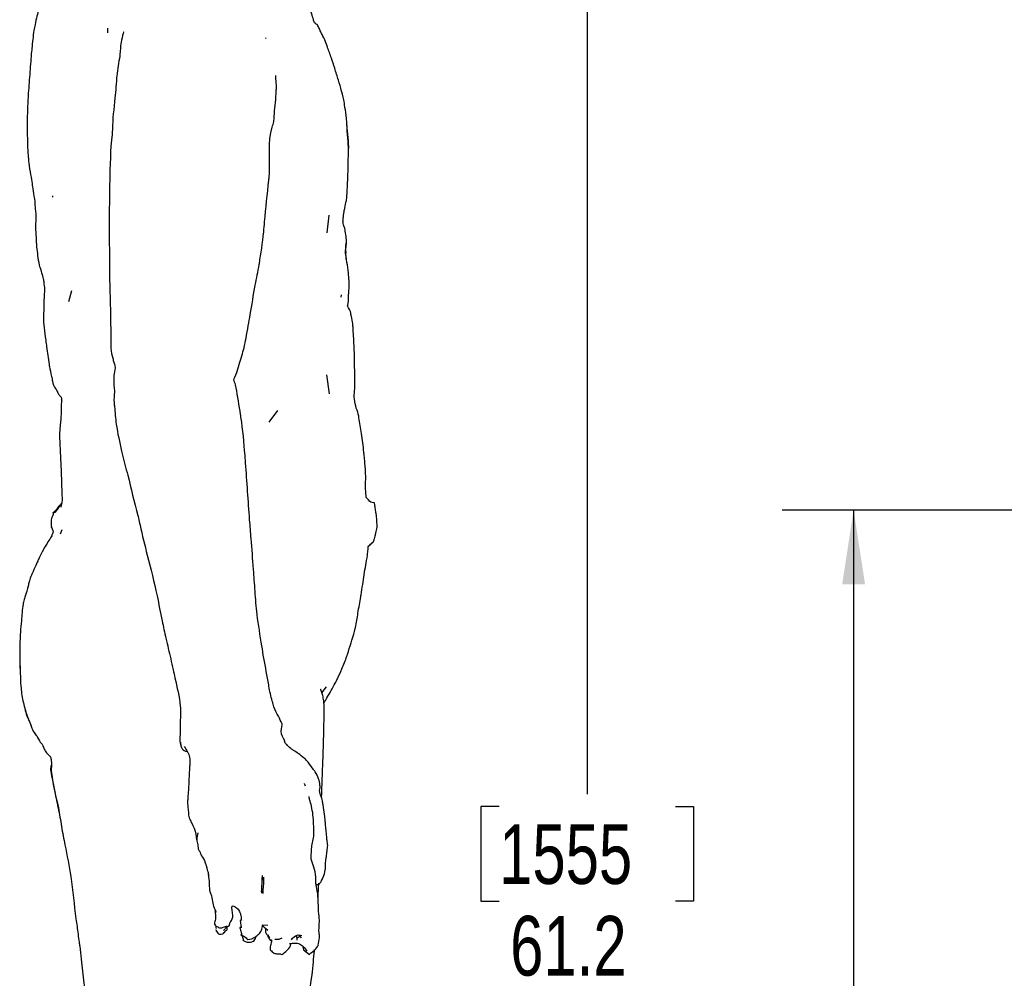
# Paper-space layout 'Sheet7' of a CAD drawing. Header units: inches. Extents: x 2.58 to 9.71, y 0.37 to 7.49.
# Tile 3 of 13: x 2.58 to 4.29, y 4.89 to 6.56. Entities that reach past the tile are written whole.
import ezdxf

# ---------------------------------------------------------------- set-up
doc = ezdxf.new("R2010")
doc.units = ezdxf.units.IN
doc.header["$MEASUREMENT"] = 0
doc.layers.add('FORMAT', color=7, linetype='Continuous')
doc.styles.add('SLDTEXTSTYLE0', font='TXT', dxfattribs={"width": 0.75})
doc.dimstyles.new('SLDDIMSTYLE11', dxfattribs={"dimtxt": 0.104167, "dimasz": 0.13, "dimexe": 0, "dimexo": 0.0625, "dimgap": 0.026042, "dimtad": 0, "dimtih": 1, "dimtoh": 1, "dimdec": 1, "dimlfac": 18, "dimrnd": 1e-09, "dimzin": 12, "dimdsep": 46, "dimtxsty": 'SLDTEXTSTYLE0', "dimsah": 1, "dimcen": 0.09, "dimadec": 0, "dimazin": 3, "dimtfac": 1, "dimtdec": 1, "dimtofl": 0, "dimtmove": 0, "dimatfit": 3, "dimfxl": 1, "dimfrac": 2, "dimtolj": 1, "dimtzin": 12, "dimarcsym": 0})

# ---------------------------------------------------------------- blocks, each defined once
blk = doc.blocks.new('_D_34')
at = {"layer": 'FORMAT', "color": 7}
for p, q in [((6.2033, 6.7415), (3.4416, 6.7415)), ((3.5666, 6.7415), (3.5666, 5.2082)), ((3.4126, 5.1871), (3.3809, 5.1871)), ((3.3809, 5.1871), (3.3809, 5.0216)), ((3.7205, 5.1871), (3.7522, 5.1871)), ((3.7522, 5.1871), (3.7522, 5.0216)), ((3.3809, 5.0216), (3.4126, 5.0216)), ((3.7522, 5.0216), (3.7205, 5.0216)), ((3.5666, 3.3413), (3.5666, 4.8616)), ((4.2917, 3.3413), (3.4416, 3.3413))]:
    blk.add_line(p, q, dxfattribs=at)
for points in [[(3.5666, 6.7415), (3.5466, 6.6115), (3.5866, 6.6115)], [(3.5666, 3.3413), (3.5866, 3.4713), (3.5466, 3.4713)]]:
    blk.add_solid(points, dxfattribs=at)
at = {"layer": 'FORMAT', "color": 7, "char_height": 0.10417, "attachment_point": 1, "style": 'SLDTEXTSTYLE0'}
for s, insert in [('1555', (3.4126, 5.1559)), ('61.2', (3.4319, 4.9959))]:
    blk.add_mtext(s, dxfattribs=dict(at, insert=insert))
blk = doc.blocks.new('_D_37')
at = {"layer": 'FORMAT', "color": 7}
for p, q in [((5.0857, 5.7046), (3.9067, 5.7046)), ((4.0317, 5.7046), (4.0317, 4.6071)), ((3.8778, 4.586), (3.8461, 4.586)), ((3.8461, 4.586), (3.8461, 4.4205)), ((4.1856, 4.586), (4.2173, 4.586)), ((4.2173, 4.586), (4.2173, 4.4205)), ((3.8461, 4.4205), (3.8778, 4.4205)), ((4.2173, 4.4205), (4.1856, 4.4205)), ((4.0317, 3.3413), (4.0317, 4.2604)), ((4.2917, 3.3413), (3.9067, 3.3413))]:
    blk.add_line(p, q, dxfattribs=at)
for points in [[(4.0317, 5.7046), (4.0117, 5.5746), (4.0517, 5.5746)], [(4.0317, 3.3413), (4.0517, 3.4713), (4.0117, 3.4713)]]:
    blk.add_solid(points, dxfattribs=at)
at = {"layer": 'FORMAT', "color": 7, "char_height": 0.10417, "attachment_point": 1, "style": 'SLDTEXTSTYLE0'}
for s, insert in [('1080', (3.8778, 4.5547)), ('42.5', (3.8971, 4.3947))]:
    blk.add_mtext(s, dxfattribs=dict(at, insert=insert))

psp = doc.layouts.new('Sheet7')

# ---------------------------------------------------------------- linework, layer by layer
at = {"color": 7, "linetype": 'Continuous', "lineweight": 25}
for p, q in [((3.11234, 6.18835), (3.11585, 6.21943)), ((2.66587, 6.08752), (2.66079, 6.06787)), ((3.13683, 6.07604), (3.13749, 6.08055)), ((3.11643, 5.90731), (3.11171, 5.94056)), ((3.01079, 5.85796), (3.02645, 5.87834)), ((2.64922, 5.67006), (2.64626, 5.66253)), ((3.10312, 5.38515), (3.11143, 5.39604)), ((2.85532, 5.29737), (2.85751, 5.29382)), ((2.99958, 5.0665), (2.99958, 5.0665)), ((2.96056, 4.98771), (2.96216, 4.97513)), ((2.96555, 4.9879), (2.96553, 4.98764)), ((2.91815, 4.97084), (2.91802, 4.97084)), ((2.91832, 4.97157), (2.91815, 4.97084)), ((2.93136, 4.97026), (2.93785, 4.97759)), ((2.94095, 4.97861), (2.94289, 4.98466)), ((2.96185, 4.97756), (2.96103, 4.97513)), ((2.99874, 4.9802), (3.00891, 4.97951)), ((2.96277, 4.96435), (2.96203, 4.96256)), ((2.96547, 4.95317), (2.96571, 4.95326)), ((2.97398, 4.95444), (2.98087, 4.9561)), ((3.05979, 4.95368), (3.05932, 4.96202)), ((3.06487, 4.96008), (3.0596, 4.95707)), ((3.06305, 4.96211), (3.0672, 4.95748)), ((3.04807, 4.9457), (3.04995, 4.94759)), ((3.0481, 4.94566), (3.04808, 4.94571))]:
    psp.add_line(p, q, dxfattribs=at)
at = {"color": 7, "linetype": 'Continuous', "lineweight": 25, "flags": 128}
for points in [[(2.64854, 5.89707), (2.64868, 5.8957), (2.6486, 5.89672), (2.64805, 5.88558), (2.64792, 5.87621), (2.64703, 5.86319), (2.64589, 5.85283), (2.64508, 5.83766), (2.64505, 5.83564), (2.645, 5.83483), (2.64497, 5.83286), (2.64644, 5.79558), (2.64759, 5.77201), (2.64895, 5.73346), (2.64945, 5.72276), (2.64952, 5.72184), (2.64896, 5.7184), (2.64738, 5.70967), (2.64738, 5.70967)], [(2.96405, 4.96062), (2.96538, 4.95506), (2.96547, 4.95317), (2.96547, 4.95317)], [(3.06988, 4.94117), (3.07082, 4.93651), (3.08125, 4.92863), (3.08206, 4.92978), (3.08206, 4.92978)]]:
    psp.add_lwpolyline(points, dxfattribs=at)
at = {"color": 7, "linetype": 'Continuous', "lineweight": 25}
for points, knots in [([(2.65168, 6.73007), (2.65148, 6.72921), (2.65095, 6.72693), (2.6491, 6.72077), (2.64793, 6.71181), (2.64801, 6.70931), (2.64349, 6.70285), (2.64488, 6.6979), (2.63884, 6.69566), (2.63359, 6.68352), (2.6328, 6.67911), (2.63176, 6.67051), (2.63113, 6.66713), (2.63131, 6.66377), (2.63025, 6.66276), (2.62485, 6.65068), (2.62262, 6.6444), (2.61931, 6.63872), (2.61881, 6.63242), (2.61738, 6.62757), (2.61839, 6.61577), (2.61874, 6.61385), (2.6146, 6.59938), (2.61605, 6.60493), (2.60869, 6.57926), (2.6054, 6.56709), (2.6023, 6.55308), (2.59877, 6.53574), (2.59759, 6.51968), (2.59502, 6.49514), (2.59318, 6.46912), (2.59075, 6.43994), (2.58964, 6.41781), (2.58861, 6.40066), (2.58862, 6.38085), (2.58855, 6.35975), (2.58899, 6.33778), (2.59024, 6.32194), (2.59155, 6.30503), (2.59487, 6.28835), (2.59704, 6.27487), (2.59801, 6.26462), (2.60197, 6.24422), (2.60212, 6.22936), (2.60448, 6.21654), (2.60229, 6.2), (2.60402, 6.18379), (2.60453, 6.16321), (2.60697, 6.1485), (2.60831, 6.13419), (2.61403, 6.11948), (2.61313, 6.11962), (2.61699, 6.10665), (2.61707, 6.10657), (2.61769, 6.0989), (2.61899, 6.09287), (2.6182, 6.08184), (2.61774, 6.07098), (2.61724, 6.05141), (2.61632, 6.03264), (2.61973, 6.00813), (2.62125, 5.99804), (2.62342, 5.9808), (2.62512, 5.96895), (2.62708, 5.95562), (2.62792, 5.95078), (2.63039, 5.94018), (2.63217, 5.93226), (2.63484, 5.91948), (2.63427, 5.92333), (2.64187, 5.90978), (2.64514, 5.90326), (2.64887, 5.90214), (2.64831, 5.89439), (2.64797, 5.88958)], [0, 0, 0, 0, 0.0034961, 0.0092262, 0.0173724, 0.0252078, 0.0336859, 0.057013, 0.083013, 0.0832598, 0.0941895, 0.0967638, 0.1065124, 0.1154494, 0.1401303, 0.1430287, 0.1562554, 0.1760136, 0.1803041, 0.1977018, 0.2068401, 0.2225571, 0.2284838, 0.2582395, 0.2745125, 0.2878785, 0.3020973, 0.3128958, 0.3445617, 0.3491674, 0.38247, 0.4180432, 0.4319954, 0.4453276, 0.4667682, 0.4876276, 0.5050771, 0.5286831, 0.5326238, 0.5533831, 0.5761169, 0.5967294, 0.614242, 0.626836, 0.6432172, 0.6504953, 0.6738901, 0.6900048, 0.706063, 0.7247629, 0.7363274, 0.7595623, 0.762924, 0.7644953, 0.7671764, 0.7811034, 0.7853442, 0.8041896, 0.8091508, 0.8408382, 0.8610718, 0.8748694, 0.8793571, 0.9092512, 0.9123788, 0.913349, 0.930481, 0.9390452, 0.9391887, 0.9696207, 0.9757975, 0.9810741, 0.9882664, 1, 1, 1, 1]), ([(3.14615, 6.14016), (3.14551, 6.145), (3.14301, 6.16384), (3.14599, 6.15849), (3.14596, 6.17756), (3.14482, 6.18398), (3.14306, 6.19773), (3.14322, 6.19626), (3.13942, 6.20661), (3.14046, 6.21275), (3.14061, 6.21978), (3.14274, 6.22943), (3.14622, 6.24758), (3.14591, 6.24182), (3.14768, 6.26302), (3.14801, 6.27848), (3.14892, 6.29703), (3.14906, 6.32011), (3.14958, 6.3245), (3.14993, 6.33886), (3.1472, 6.36462), (3.14608, 6.39151), (3.14131, 6.41892), (3.14441, 6.40814), (3.13769, 6.43567), (3.13186, 6.4561), (3.12593, 6.47428), (3.1193, 6.4959), (3.11365, 6.50952), (3.10784, 6.52745), (3.10072, 6.53886), (3.10175, 6.53886), (3.09543, 6.5517), (3.09355, 6.55347), (3.09018, 6.55329), (3.08784, 6.56278), (3.0832, 6.57967), (3.08323, 6.57208), (3.08062, 6.57846), (3.08007, 6.57873), (3.0799, 6.57882)], [0, 0, 0, 0, 0.0291918, 0.113586, 0.1164515, 0.124527, 0.1423365, 0.1640428, 0.177773, 0.1896677, 0.2021347, 0.21235, 0.2331655, 0.266256, 0.2856742, 0.3306702, 0.3487103, 0.4023891, 0.4329329, 0.4583408, 0.5388852, 0.5511293, 0.580116, 0.6384965, 0.6716231, 0.702158, 0.7364549, 0.7642887, 0.7992725, 0.8199223, 0.8478649, 0.8768139, 0.8883233, 0.8937791, 0.9242844, 0.9282781, 0.9435201, 0.9870406, 0.9959716, 1, 1, 1, 1]), ([(2.72891, 6.5458), (2.7287, 6.54429), (2.72833, 6.54157), (2.7287, 6.53883), (2.72886, 6.5376)], [0, 0, 0, 0, 0.5529181, 1, 1, 1, 1]), ([(2.75708, 6.53896), (2.75714, 6.53944), (2.75731, 6.5407), (2.75105, 6.51965), (2.75139, 6.49904), (2.74638, 6.47722), (2.74403, 6.4515), (2.74172, 6.41885), (2.7373, 6.38632), (2.73712, 6.36503), (2.73373, 6.33543), (2.73294, 6.3014), (2.7317, 6.23807), (2.73186, 6.19081), (2.73193, 6.14528), (2.73189, 6.1276), (2.73265, 6.0932), (2.73388, 6.05426), (2.73433, 6.01472), (2.73421, 5.99927), (2.73451, 5.98535), (2.73605, 5.97391), (2.73861, 5.968), (2.73911, 5.96214), (2.7441, 5.95414), (2.73978, 5.94222), (2.73917, 5.93064), (2.74004, 5.9141), (2.74124, 5.91243), (2.74021, 5.90665), (2.73958, 5.89538), (2.74177, 5.87709), (2.74361, 5.84859), (2.75046, 5.82144), (2.75671, 5.79176), (2.76769, 5.75469), (2.77522, 5.71706), (2.78345, 5.6881), (2.78818, 5.66482), (2.79955, 5.62003), (2.81388, 5.5642), (2.82298, 5.51543), (2.83104, 5.47875), (2.83787, 5.45044), (2.84298, 5.42722), (2.8488, 5.39968), (2.85523, 5.37529), (2.85667, 5.34879), (2.8549, 5.3332), (2.85585, 5.32023), (2.85506, 5.3084), (2.8552, 5.30245), (2.85532, 5.29737)], [0, 0, 0, 0, 0.0067381, 0.0178632, 0.0372607, 0.0638735, 0.066965, 0.0987921, 0.142778, 0.1451658, 0.1497543, 0.2151135, 0.2250888, 0.2990191, 0.3266385, 0.3324592, 0.3407111, 0.4075735, 0.4235077, 0.4343945, 0.4436305, 0.457409, 0.4586639, 0.4610419, 0.4731788, 0.4836686, 0.4864518, 0.5045246, 0.5068851, 0.5094873, 0.5237784, 0.5294389, 0.5535672, 0.590998, 0.594809, 0.6247373, 0.6815236, 0.6851022, 0.6952645, 0.7378863, 0.7951352, 0.8302354, 0.8543525, 0.8831539, 0.8988023, 0.9100595, 0.9492899, 0.9577231, 0.9721955, 0.986052, 0.9880702, 1, 1, 1, 1]), ([(3.00552, 6.52776), (3.00544, 6.52823), (3.00532, 6.52892), (3.00536, 6.52894), (3.00537, 6.52895)], [0, 0, 0, 0, 0.6725496, 1, 1, 1, 1]), ([(3.03368, 5.33114), (3.03159, 5.33568), (3.02884, 5.34164), (3.02208, 5.35293), (3.01927, 5.36062), (3.01471, 5.37781), (3.01168, 5.38896), (3.00794, 5.41397), (3.00283, 5.43732), (2.99669, 5.47851), (2.98977, 5.51724), (2.98642, 5.56207), (2.98333, 5.60619), (2.98014, 5.64782), (2.97507, 5.70973), (2.97219, 5.75697), (2.96935, 5.79419), (2.96901, 5.79842), (2.96685, 5.82206), (2.96537, 5.84508), (2.96127, 5.86937), (2.95924, 5.88502), (2.9548, 5.90961), (2.95209, 5.92584), (2.94837, 5.93197), (2.9536, 5.94192), (2.95534, 5.94748), (2.95972, 5.96216), (2.96305, 5.97304), (2.96748, 5.98853), (2.97113, 6.00602), (2.97435, 6.02601), (2.97996, 6.05601), (2.98526, 6.09156), (2.99169, 6.12106), (2.99379, 6.13357), (2.99639, 6.15241), (3.00061, 6.17688), (3.00464, 6.22644), (3.00817, 6.25835), (3.01113, 6.28611), (3.01293, 6.31658), (3.00817, 6.35199), (3.01939, 6.38199), (3.02, 6.40172), (3.02271, 6.41964), (3.0234, 6.43722), (3.02406, 6.44515), (3.02285, 6.45336), (3.02256, 6.46289), (3.02278, 6.46334), (3.02287, 6.46352)], [0, 0, 0, 0, 0.0126788, 0.0166316, 0.0341798, 0.0388875, 0.0615437, 0.0634666, 0.1041773, 0.1225082, 0.1699259, 0.2044956, 0.2369651, 0.2829176, 0.3107947, 0.3959079, 0.4042236, 0.4056644, 0.4069656, 0.4654372, 0.4679081, 0.470139, 0.5117596, 0.5229076, 0.5271205, 0.5316562, 0.5503559, 0.5555673, 0.5692265, 0.5821964, 0.5969805, 0.6156171, 0.6332272, 0.6790564, 0.7102164, 0.7105485, 0.7113748, 0.7602182, 0.7753402, 0.8384958, 0.8452485, 0.8475167, 0.918158, 0.9275197, 0.9355572, 0.9694282, 0.9738622, 0.9797043, 0.9921977, 0.9968166, 1, 1, 1, 1]), ([(3.14927, 6.3392), (3.14996, 6.33533), (3.15092, 6.32999), (3.14792, 6.36888), (3.14706, 6.37446), (3.14685, 6.37582)], [0, 0, 0, 0, 0.6646243, 0.9180004, 1, 1, 1, 1]), ([(2.63247, 6.25312), (2.63266, 6.25263), (2.63298, 6.25179), (2.63284, 6.25118), (2.63278, 6.25093)], [0, 0, 0, 0, 0.5796705, 1, 1, 1, 1]), ([(3.14473, 6.1554), (3.14507, 6.15338), (3.14549, 6.15095), (3.14486, 6.15824), (3.14505, 6.17114), (3.14535, 6.17091), (3.14564, 6.17069)], [0, 0, 0, 0, 0.2509138, 0.3011264, 0.34669, 1, 1, 1, 1]), ([(3.14797, 6.0607), (3.14803, 6.061), (3.14901, 6.0659), (3.15007, 6.07586), (3.14954, 6.08041), (3.1507, 6.09036), (3.15083, 6.09822), (3.15037, 6.10773), (3.14934, 6.12087), (3.14773, 6.13175), (3.14626, 6.14123), (3.14559, 6.14667), (3.14485, 6.15177), (3.1446, 6.15346)], [0, 0, 0, 0, 0.0127484, 0.2101626, 0.2793411, 0.3389417, 0.4586735, 0.5067201, 0.6410593, 0.8255235, 0.8422533, 0.9474649, 1, 1, 1, 1]), ([(3.18025, 5.72662), (3.18025, 5.72754), (3.18023, 5.73413), (3.17863, 5.74411), (3.17982, 5.75735), (3.17942, 5.77363), (3.17828, 5.78685), (3.17721, 5.79864), (3.17542, 5.81424), (3.17314, 5.83633), (3.16922, 5.85764), (3.16685, 5.87213), (3.16457, 5.87844), (3.16249, 5.88469), (3.16157, 5.89084), (3.15875, 5.8994), (3.16049, 5.91242), (3.16029, 5.91821), (3.16097, 5.92497), (3.16028, 5.94471), (3.16039, 5.97147), (3.15871, 6.00327), (3.15769, 6.02077), (3.15679, 6.03218), (3.15584, 6.03899), (3.15384, 6.04567), (3.15395, 6.05055), (3.14965, 6.05777), (3.14808, 6.06053), (3.14798, 6.0607)], [0, 0, 0, 0, 0.00777872, 0.0559159, 0.09674495, 0.13378805, 0.19276584, 0.2145309, 0.23393455, 0.32586008, 0.40429033, 0.41155412, 0.45364483, 0.46094857, 0.46570553, 0.51215112, 0.53849235, 0.57640399, 0.58911262, 0.61168174, 0.73313968, 0.82562539, 0.87108054, 0.89012878, 0.92583209, 0.93334118, 0.94596464, 0.99657327, 1, 1, 1, 1]), ([(3.19447, 5.7172), (3.19435, 5.71722), (3.19275, 5.71751), (3.19529, 5.71679), (3.19231, 5.71767), (3.18785, 5.71732), (3.18302, 5.72447), (3.18034, 5.72666), (3.18032, 5.72668)], [0, 0, 0, 0, 0.0204196, 0.2692291, 0.351929, 0.6088556, 0.9968892, 1, 1, 1, 1]), ([(2.64791, 5.71368), (2.64717, 5.71363), (2.64494, 5.71349), (2.64054, 5.7057), (2.63228, 5.69817), (2.63534, 5.70372), (2.63302, 5.69388), (2.63002, 5.68791), (2.6304, 5.67538), (2.63077, 5.675), (2.63061, 5.67317), (2.63127, 5.67532), (2.63274, 5.67001), (2.63386, 5.66595)], [0, 0, 0, 0, 0.0511642, 0.1541248, 0.292978, 0.5048823, 0.6850573, 0.7295445, 0.8071629, 0.8119351, 0.815129, 0.8585627, 1, 1, 1, 1]), ([(2.6492, 5.71736), (2.64893, 5.71699), (2.64509, 5.71151), (2.64678, 5.71409), (2.63416, 5.6964), (2.63604, 5.70004), (2.63771, 5.70328)], [0, 0, 0, 0, 0.0245194, 0.3572333, 0.4269171, 1, 1, 1, 1]), ([(3.19447, 5.7172), (3.19447, 5.7172), (3.19446, 5.71729), (3.19464, 5.7161), (3.19402, 5.72024), (3.1952, 5.71236), (3.19526, 5.71193), (3.19544, 5.71078), (3.19549, 5.71041)], [0, 0, 0, 0, 0.007014, 0.1754427, 0.6776524, 0.8987868, 0.9676936, 1, 1, 1, 1]), ([(3.19549, 5.71041), (3.1959, 5.70767), (3.19665, 5.70273), (3.1975, 5.69705), (3.19788, 5.69453), (3.19798, 5.69384)], [0, 0, 0, 0, 0.4739488, 0.8560324, 1, 1, 1, 1]), ([(3.19798, 5.69384), (3.19816, 5.69125), (3.1984, 5.68763), (3.19895, 5.67932), (3.19913, 5.67662), (3.19926, 5.67453)], [0, 0, 0, 0, 0.3617854, 0.5058098, 1, 1, 1, 1]), ([(3.19926, 5.67453), (3.19842, 5.67113), (3.19749, 5.66735), (3.19647, 5.66323), (3.19628, 5.66246), (3.19598, 5.66126), (3.19468, 5.65599), (3.19348, 5.65113), (3.19373, 5.65212), (3.19315, 5.64979), (3.19293, 5.64892)], [0, 0, 0, 0, 0.1406943, 0.1561512, 0.166448, 0.1829758, 0.540352, 0.6432905, 0.8661063, 1, 1, 1, 1]), ([(2.63381, 5.66595), (2.63292, 5.66405), (2.63092, 5.6598), (2.63194, 5.65966), (2.62783, 5.65367), (2.61533, 5.63403), (2.61727, 5.63612), (2.60647, 5.61505), (2.60935, 5.62049), (2.59772, 5.59552), (2.5958, 5.59103), (2.59229, 5.58243), (2.58773, 5.56064), (2.58556, 5.55749), (2.58197, 5.54536), (2.58006, 5.53279), (2.57861, 5.51385), (2.57649, 5.49335), (2.57566, 5.47511), (2.57578, 5.45907), (2.57559, 5.43961), (2.57631, 5.41837), (2.57695, 5.40155), (2.57895, 5.37982), (2.58265, 5.36357), (2.58834, 5.34452), (2.59404, 5.33092), (2.59978, 5.31645), (2.60554, 5.31086), (2.61013, 5.29946), (2.6147, 5.29658), (2.61818, 5.28639), (2.61959, 5.28433), (2.62501, 5.27687), (2.63009, 5.27421), (2.6304, 5.26526), (2.63186, 5.2608), (2.63017, 5.25351), (2.63192, 5.22818), (2.64161, 5.19637), (2.64816, 5.15208), (2.6558, 5.1123), (2.66671, 5.05803), (2.67104, 5.00646), (2.67695, 4.96844), (2.67855, 4.95217), (2.68113, 4.938), (2.68489, 4.89985), (2.6907, 4.85026), (2.70046, 4.79471), (2.70476, 4.75526), (2.71089, 4.71954), (2.71541, 4.6906), (2.72271, 4.65788), (2.72789, 4.63259), (2.73335, 4.60722), (2.73754, 4.59482), (2.74245, 4.58054), (2.74743, 4.57203), (2.75086, 4.56283), (2.75609, 4.55886), (2.75729, 4.55402), (2.75949, 4.54855), (2.75639, 4.55025), (2.75938, 4.54281), (2.75621, 4.53936), (2.75593, 4.534), (2.74981, 4.52651), (2.74521, 4.50916), (2.74129, 4.48676), (2.7367, 4.46574), (2.73323, 4.44293), (2.725, 4.41269), (2.73013, 4.40397), (2.7198, 4.37242), (2.72144, 4.34858), (2.71854, 4.32371), (2.71639, 4.29557), (2.71395, 4.26684), (2.71059, 4.21268), (2.70974, 4.18129), (2.70808, 4.13879), (2.70851, 4.1089), (2.70738, 4.04683), (2.7056, 3.99759), (2.70568, 3.96122), (2.70501, 3.91249), (2.70541, 3.84287), (2.70475, 3.75512), (2.70618, 3.70055), (2.70373, 3.66069), (2.70171, 3.63241), (2.70365, 3.61295), (2.70208, 3.59734), (2.70525, 3.58831), (2.70589, 3.58066), (2.7074, 3.57432), (2.71052, 3.56458), (2.7131, 3.55549), (2.71938, 3.54538), (2.72397, 3.53781), (2.73075, 3.53237), (2.73418, 3.53176), (2.73519, 3.53039), (2.73551, 3.52995)], [0, 0, 0, 0, 0.0085466, 0.0191601, 0.0234969, 0.0300131, 0.050281, 0.0522258, 0.0581814, 0.077028, 0.0832311, 0.0943189, 0.097945, 0.1088446, 0.1132322, 0.115285, 0.1284073, 0.1374516, 0.1442029, 0.1507192, 0.1585515, 0.1686085, 0.17929, 0.1849377, 0.1958744, 0.1999837, 0.2117229, 0.214151, 0.2191362, 0.2245729, 0.2272322, 0.2304882, 0.2354746, 0.2372781, 0.2426324, 0.2444498, 0.2474167, 0.2518635, 0.2522317, 0.2810598, 0.2949643, 0.3088553, 0.3323672, 0.3638966, 0.3752651, 0.3811564, 0.3842548, 0.3936699, 0.4289895, 0.447136, 0.4644239, 0.478806, 0.4926743, 0.5012778, 0.5208649, 0.5251866, 0.5339235, 0.5370069, 0.544806, 0.548097, 0.5515075, 0.5531665, 0.5553877, 0.5616298, 0.5631965, 0.5677146, 0.5709486, 0.5737465, 0.5790622, 0.5954866, 0.6011864, 0.6059963, 0.6258714, 0.6274269, 0.6335915, 0.6589783, 0.662087, 0.6648106, 0.6944929, 0.6983013, 0.7329543, 0.7340311, 0.751798, 0.7704312, 0.8120353, 0.8136101, 0.8161204, 0.8732305, 0.9009554, 0.926538, 0.9414138, 0.9517236, 0.961512, 0.9673324, 0.970686, 0.9737639, 0.9770961, 0.9793098, 0.9865283, 0.9894247, 0.9940933, 0.9979611, 0.9993524, 1, 1, 1, 1]), ([(3.10664, 5.36748), (3.10727, 5.36854), (3.10906, 5.37153), (3.11548, 5.38262), (3.12325, 5.39636), (3.13201, 5.41294), (3.13875, 5.4288), (3.14481, 5.44362), (3.14818, 5.45365), (3.15248, 5.46949), (3.15862, 5.48468), (3.16347, 5.50744), (3.1662, 5.52554), (3.16956, 5.54495), (3.17347, 5.56704), (3.1767, 5.5932), (3.18133, 5.6156), (3.18387, 5.63602), (3.18391, 5.63888), (3.18394, 5.6402)], [0, 0, 0, 0, 0.0134767, 0.0382045, 0.1392279, 0.1686847, 0.2338737, 0.3157948, 0.3345172, 0.3478193, 0.4886821, 0.4940932, 0.5828851, 0.6829623, 0.6949585, 0.8154545, 0.9392418, 0.9717134, 1, 1, 1, 1]), ([(3.18413, 5.6402), (3.18568, 5.64231), (3.18757, 5.64488), (3.19286, 5.64898), (3.1929, 5.64894), (3.19293, 5.64891)], [0, 0, 0, 0, 0.6083549, 0.7447813, 1, 1, 1, 1]), ([(3.19293, 5.64892), (3.19293, 5.64891), (3.19067, 5.64655), (3.1918, 5.64773), (3.19293, 5.64891)], [0, 0, 0, 0, 0.0038628, 1, 1, 1, 1]), ([(2.59004, 5.57165), (2.58965, 5.57042), (2.58854, 5.56689), (2.58904, 5.56796), (2.58936, 5.56865)], [0, 0, 0, 0, 0.349397, 1, 1, 1, 1]), ([(2.57579, 5.4386), (2.57557, 5.43631), (2.57513, 5.43177), (2.5758, 5.42771), (2.57613, 5.42571)], [0, 0, 0, 0, 0.5059615, 1, 1, 1, 1]), ([(3.10264, 5.20204), (3.10344, 5.22377), (3.10446, 5.25107), (3.10596, 5.29602), (3.10658, 5.32183), (3.10715, 5.35088), (3.10752, 5.36398), (3.1054, 5.37815), (3.103, 5.38584), (3.10049, 5.39252), (3.10157, 5.39186), (3.10212, 5.39154)], [0, 0, 0, 0, 0.3234956, 0.4063747, 0.6691, 0.708146, 0.8337018, 0.8834959, 0.924913, 0.9622506, 1, 1, 1, 1]), ([(2.58292, 5.36451), (2.58292, 5.3645), (2.58293, 5.36444), (2.58294, 5.3644), (2.58295, 5.36435)], [0, 0, 0, 0, 0.1324381, 1, 1, 1, 1]), ([(2.58444, 5.3578), (2.5853, 5.3536), (2.58673, 5.34662), (2.59195, 5.33659), (2.59358, 5.33119), (2.59528, 5.32785), (2.59537, 5.32767)], [0, 0, 0, 0, 0.39715, 0.6603578, 0.9825294, 1, 1, 1, 1]), ([(3.03842, 5.30185), (3.03534, 5.30668), (3.02998, 5.31508), (3.0345, 5.33246), (3.03387, 5.33144), (3.03368, 5.33114)], [0, 0, 0, 0, 0.4846699, 0.844278, 1, 1, 1, 1]), ([(2.60203, 5.31445), (2.60233, 5.31381), (2.60272, 5.31296), (2.60363, 5.31145), (2.60377, 5.31165), (2.60422, 5.31128), (2.60423, 5.31127)], [0, 0, 0, 0, 0.4737924, 0.6224661, 0.9915313, 1, 1, 1, 1]), ([(2.85625, 5.29909), (2.85647, 5.29464), (2.85686, 5.28672), (2.86406, 5.28389), (2.86721, 5.28265)], [0, 0, 0, 0, 0.5615658, 1, 1, 1, 1]), ([(3.10896, 5.16185), (3.10857, 5.16547), (3.10762, 5.17427), (3.10547, 5.18645), (3.10422, 5.19607), (3.10251, 5.20345), (3.09742, 5.21305), (3.10033, 5.21905), (3.09977, 5.22353), (3.09976, 5.22785), (3.09754, 5.23623), (3.09333, 5.24433), (3.08991, 5.24944), (3.08573, 5.25521), (3.08102, 5.26253), (3.07076, 5.27283), (3.06314, 5.27846), (3.055, 5.28406), (3.046, 5.28921), (3.04174, 5.29623), (3.0387, 5.29645), (3.03792, 5.30148), (3.03824, 5.30172), (3.03842, 5.30185)], [0, 0, 0, 0, 0.06217, 0.1515334, 0.1916211, 0.2156376, 0.2735179, 0.3447076, 0.3489235, 0.3522996, 0.414756, 0.4868052, 0.5036903, 0.5137742, 0.6021708, 0.6525958, 0.7398845, 0.7976702, 0.8299215, 0.906845, 0.9808507, 0.9889712, 1, 1, 1, 1]), ([(2.86271, 5.29164), (2.86678, 5.2856), (2.87357, 5.27553), (2.87261, 5.26347), (2.87223, 5.25864)], [0, 0, 0, 0, 0.5995762, 1, 1, 1, 1]), ([(2.63065, 5.26507), (2.63064, 5.265), (2.63063, 5.26459), (2.63133, 5.25945), (2.62871, 5.2564), (2.62964, 5.24739), (2.63114, 5.24004), (2.63335, 5.22805), (2.63777, 5.20618), (2.64182, 5.1875), (2.64422, 5.17644)], [0, 0, 0, 0, 0.0088115, 0.0488271, 0.1365121, 0.2511178, 0.2833235, 0.3850714, 0.6360688, 1, 1, 1, 1]), ([(2.87223, 5.25864), (2.87223, 5.25859), (2.87223, 5.25599), (2.87148, 5.25045), (2.87089, 5.22607), (2.86932, 5.20906), (2.86866, 5.19706), (2.86839, 5.19156), (2.86997, 5.18194), (2.86947, 5.17015), (2.87362, 5.16167), (2.8749, 5.15904)], [0, 0, 0, 0, 0.0023606, 0.1178008, 0.3296383, 0.575677, 0.6391863, 0.6635773, 0.7378849, 0.9184275, 1, 1, 1, 1]), ([(3.0743, 5.22222), (3.07385, 5.22335), (3.07319, 5.22503), (3.07281, 5.22652), (3.07268, 5.227)], [0, 0, 0, 0, 0.6740991, 1, 1, 1, 1]), ([(3.09666, 5.02423), (3.0965, 5.02603), (3.09611, 5.03019), (3.09566, 5.03883), (3.09231, 5.04988), (3.09282, 5.06494), (3.0903, 5.08048), (3.08392, 5.09254), (3.08483, 5.10462), (3.08459, 5.11896), (3.08954, 5.13133), (3.08865, 5.15031), (3.08927, 5.16887), (3.08333, 5.19558), (3.08064, 5.20106), (3.08081, 5.20285), (3.08093, 5.20417)], [0, 0, 0, 0, 0.0277507, 0.0639722, 0.1364097, 0.2118487, 0.2997776, 0.3768011, 0.4189632, 0.4826011, 0.5966197, 0.6137788, 0.7752081, 0.9116387, 0.9354667, 1, 1, 1, 1]), ([(2.8749, 5.15904), (2.87689, 5.15565), (2.88261, 5.14587), (2.88343, 5.13538), (2.88397, 5.12853)], [0, 0, 0, 0, 0.3463124, 1, 1, 1, 1]), ([(3.11154, 5.13299), (3.11086, 5.14048), (3.10999, 5.15018), (3.10915, 5.15969), (3.10896, 5.16185)], [0, 0, 0, 0, 0.772067, 1, 1, 1, 1]), ([(2.88669, 5.14073), (2.8856, 5.13696), (2.88361, 5.13005), (2.88556, 5.12315), (2.88645, 5.12001)], [0, 0, 0, 0, 0.545253, 1, 1, 1, 1]), ([(3.10266, 5.05784), (3.10459, 5.06168), (3.11048, 5.07337), (3.10883, 5.08729), (3.11081, 5.09831), (3.11135, 5.10345), (3.11228, 5.11199), (3.11366, 5.11886), (3.11215, 5.12743), (3.11206, 5.12767), (3.11156, 5.13261), (3.11155, 5.13289), (3.11154, 5.13299)], [0, 0, 0, 0, 0.1536446, 0.4673124, 0.4994241, 0.5570421, 0.6816746, 0.8007497, 0.828316, 0.9883992, 0.9959787, 1, 1, 1, 1]), ([(2.88645, 5.12001), (2.88654, 5.11672), (2.88667, 5.11231), (2.88927, 5.10894), (2.88993, 5.10809)], [0, 0, 0, 0, 0.74736556, 1, 1, 1, 1]), ([(2.88993, 5.10809), (2.89046, 5.10669), (2.89248, 5.10136), (2.89946, 5.09136), (2.90163, 5.08127), (2.90288, 5.07545)], [0, 0, 0, 0, 0.1313401, 0.4989247, 1, 1, 1, 1]), ([(2.90288, 5.07545), (2.90342, 5.07411), (2.90465, 5.07107), (2.90468, 5.06836), (2.9047, 5.06685)], [0, 0, 0, 0, 0.4424702, 1, 1, 1, 1]), ([(2.90489, 5.06868), (2.9055, 5.06292), (2.90668, 5.05158), (2.90635, 5.04013), (2.91136, 5.02842), (2.91157, 5.02061), (2.9148, 5.01022), (2.91684, 5.00579), (2.91831, 5.0026)], [0, 0, 0, 0, 0.2333232, 0.4604038, 0.5447088, 0.7358524, 0.8096396, 1, 1, 1, 1]), ([(3.00001, 5.04041), (2.99972, 5.03929), (2.99668, 5.02767), (2.99819, 5.04815), (2.99955, 5.06665)], [0, 0, 0, 0, 0.09648795, 1, 1, 1, 1]), ([(2.99958, 5.05861), (2.99989, 5.05989), (3.00244, 5.07046), (3.00103, 5.05154), (2.99979, 5.03492)], [0, 0, 0, 0, 0.1211528, 1, 1, 1, 1]), ([(3.09301, 5.05145), (3.09336, 5.05113), (3.09641, 5.04837), (3.10263, 5.05506), (3.10266, 5.05752), (3.10266, 5.05784)], [0, 0, 0, 0, 0.1044978, 0.8850343, 1, 1, 1, 1]), ([(3.09642, 5.02709), (3.09673, 5.03287), (3.0972, 5.04156), (3.0975, 5.05026), (3.09761, 5.05317)], [0, 0, 0, 0, 0.6645904, 1, 1, 1, 1]), ([(3.09882, 4.98844), (3.09831, 4.99312), (3.09731, 5.00213), (3.09687, 5.01706), (3.09666, 5.02423)], [0, 0, 0, 0, 0.5200715, 1, 1, 1, 1]), ([(2.91607, 5.0048), (2.91667, 5.00191), (2.91809, 4.9951), (2.91685, 4.98836), (2.91409, 4.98105), (2.91877, 4.97781), (2.91989, 4.97704)], [0, 0, 0, 0, 0.2418313, 0.5696819, 0.8966078, 1, 1, 1, 1]), ([(2.94289, 4.98466), (2.94365, 4.98581), (2.94724, 4.99119), (2.94898, 4.99615), (2.94227, 5.02186), (2.95943, 5.00502), (2.95663, 5.00719), (2.95663, 5.00719)], [0, 0, 0, 0, 0.1008868, 0.473072, 0.7619762, 0.9999996, 1, 1, 1, 1]), ([(2.95691, 5.00904), (2.95785, 5.00647), (2.95955, 5.00182), (2.96228, 4.99616), (2.96256, 4.98709), (2.96117, 4.98752), (2.96056, 4.98771)], [0, 0, 0, 0, 0.2433133, 0.4391159, 0.7501329, 1, 1, 1, 1]), ([(3.096, 4.94362), (3.09623, 4.94396), (3.09716, 4.94532), (3.09971, 4.96141), (3.09736, 4.96513), (3.09828, 4.97884), (3.09882, 4.98688)], [0, 0, 0, 0, 0.0816833, 0.3282562, 0.6064508, 1, 1, 1, 1]), ([(3.09882, 4.98688), (3.09885, 4.98712), (3.0989, 4.98752), (3.09885, 4.98818), (3.09882, 4.98844)], [0, 0, 0, 0, 0.5889171, 1, 1, 1, 1]), ([(2.91802, 4.97852), (2.91789, 4.97701), (2.91763, 4.97395), (2.91849, 4.97431), (2.91892, 4.97449)], [0, 0, 0, 0, 0.4968507, 1, 1, 1, 1]), ([(2.91802, 4.97084), (2.91965, 4.96833), (2.92129, 4.9658), (2.92248, 4.96431), (2.92249, 4.9643)], [0, 0, 0, 0, 0.9913623, 1, 1, 1, 1]), ([(2.91989, 4.97704), (2.91991, 4.97726), (2.91994, 4.9776), (2.92489, 4.97435), (2.92894, 4.97521), (2.93877, 4.9791), (2.93797, 4.97803), (2.93757, 4.9775)], [0, 0, 0, 0, 0.2018355, 0.3088186, 0.4606922, 0.7311594, 1, 1, 1, 1]), ([(2.93111, 4.96626), (2.93174, 4.96653), (2.93406, 4.96752), (2.93443, 4.96917), (2.9347, 4.97038)], [0, 0, 0, 0, 0.2705842, 1, 1, 1, 1]), ([(2.9347, 4.97038), (2.9357, 4.97017), (2.93795, 4.96969), (2.93782, 4.97471), (2.93775, 4.97748)], [0, 0, 0, 0, 0.446778, 1, 1, 1, 1]), ([(2.93757, 4.9775), (2.93932, 4.97801), (2.94111, 4.97853), (2.94096, 4.97861), (2.94095, 4.97861)], [0, 0, 0, 0, 0.9728035, 1, 1, 1, 1]), ([(2.96103, 4.97513), (2.96016, 4.97546), (2.95928, 4.9758), (2.95995, 4.9751), (2.95996, 4.97509)], [0, 0, 0, 0, 0.9814561, 1, 1, 1, 1]), ([(2.95996, 4.97509), (2.96065, 4.97242), (2.96191, 4.96753), (2.96322, 4.96266), (2.96381, 4.96045)], [0, 0, 0, 0, 0.5471401, 1, 1, 1, 1]), ([(2.9924, 4.9635), (2.99447, 4.96581), (2.99851, 4.97033), (2.9991, 4.97643), (2.99938, 4.97942)], [0, 0, 0, 0, 0.510807, 1, 1, 1, 1]), ([(2.99972, 4.97899), (2.99972, 4.97899), (2.99987, 4.97879), (3.00415, 4.97491), (3.00843, 4.97103)], [0, 0, 0, 0, 0.0000019, 1, 1, 1, 1]), ([(3.00517, 4.97401), (3.00486, 4.97294), (3.00317, 4.96713), (3.008, 4.96216), (3.01194, 4.9581)], [0, 0, 0, 0, 0.1834723, 1, 1, 1, 1]), ([(2.92249, 4.9643), (2.92249, 4.96429), (2.92248, 4.96364), (2.93157, 4.96458), (2.93117, 4.96603), (2.93111, 4.96626)], [0, 0, 0, 0, 0.00349982, 0.84573184, 1, 1, 1, 1]), ([(2.96203, 4.96256), (2.96186, 4.96245), (2.96086, 4.9618), (2.96221, 4.96205), (2.96333, 4.96226)], [0, 0, 0, 0, 0.1683859, 1, 1, 1, 1]), ([(2.96381, 4.96045), (2.96381, 4.96044), (2.9633, 4.95993), (2.96411, 4.9606), (2.96491, 4.96126)], [0, 0, 0, 0, 0.0096884, 1, 1, 1, 1]), ([(2.96491, 4.96126), (2.96553, 4.96104), (2.96912, 4.95971), (2.97211, 4.9557), (2.97363, 4.95474), (2.97374, 4.95467)], [0, 0, 0, 0, 0.1613658, 0.9405337, 1, 1, 1, 1]), ([(2.96571, 4.95326), (2.96737, 4.95236), (2.97002, 4.95093), (2.97594, 4.94909), (2.98061, 4.95081), (2.98398, 4.95188), (2.98438, 4.952)], [0, 0, 0, 0, 0.2854059, 0.4546762, 0.9352238, 1, 1, 1, 1]), ([(2.98087, 4.9561), (2.98149, 4.95644), (2.98355, 4.95755), (2.98707, 4.95907), (2.98935, 4.96104), (2.99145, 4.96301), (2.99207, 4.96333), (2.9924, 4.9635)], [0, 0, 0, 0, 0.1420529, 0.4727944, 0.7820398, 0.8850215, 1, 1, 1, 1]), ([(2.98439, 4.95202), (2.98456, 4.95226), (2.98651, 4.95485), (2.98772, 4.95793), (2.98882, 4.96074)], [0, 0, 0, 0, 0.0901871, 1, 1, 1, 1]), ([(3.0092, 4.96277), (3.00913, 4.96259), (3.00781, 4.9593), (3.01536, 4.95027), (3.01422, 4.95425), (3.01506, 4.95394), (3.01526, 4.95387)], [0, 0, 0, 0, 0.020499, 0.389678, 0.8550592, 1, 1, 1, 1]), ([(3.01526, 4.95387), (3.01502, 4.95188), (3.01474, 4.94956), (3.01378, 4.94531), (3.01349, 4.94451), (3.01338, 4.94421)], [0, 0, 0, 0, 0.784647, 0.9185041, 1, 1, 1, 1]), ([(3.03304, 4.95677), (3.03215, 4.95634), (3.02836, 4.95448), (3.02426, 4.95458), (3.02112, 4.95466)], [0, 0, 0, 0, 0.232813, 1, 1, 1, 1]), ([(3.04974, 4.95425), (3.05281, 4.95784), (3.05794, 4.96383), (3.0652, 4.96236), (3.06811, 4.96177)], [0, 0, 0, 0, 0.598321, 1, 1, 1, 1]), ([(2.98865, 3.57202), (2.98881, 3.57311), (2.9897, 3.57912), (2.99018, 3.58699), (2.98906, 3.60075), (2.98743, 3.61121), (2.98395, 3.62352), (2.98123, 3.6336), (2.9769, 3.64504), (2.97434, 3.65692), (2.97021, 3.66754), (2.96914, 3.68983), (2.96507, 3.718), (2.96209, 3.74077), (2.9585, 3.77287), (2.95881, 3.79385), (2.95903, 3.81506), (2.95901, 3.81798), (2.96149, 3.84709), (2.96037, 3.8833), (2.96317, 3.93104), (2.96752, 3.9655), (2.97309, 4.0343), (2.97998, 4.09377), (2.98493, 4.14736), (2.98982, 4.19172), (2.99418, 4.24642), (3.00189, 4.30125), (3.00537, 4.33553), (3.01054, 4.36645), (3.01356, 4.3946), (3.01796, 4.42116), (3.02006, 4.4395), (3.02241, 4.45767), (3.0228, 4.46872), (3.0232, 4.47855), (3.02402, 4.48991), (3.0217, 4.49374), (3.02167, 4.49963), (3.01911, 4.50297), (3.0217, 4.50714), (3.02032, 4.51203), (3.02041, 4.51645), (3.02228, 4.52143), (3.02352, 4.53075), (3.0256, 4.54541), (3.02655, 4.55732), (3.02961, 4.56388), (3.03373, 4.56984), (3.03508, 4.57727), (3.03809, 4.58979), (3.04146, 4.60291), (3.04526, 4.61894), (3.04847, 4.63756), (3.05474, 4.67177), (3.06041, 4.7025), (3.06413, 4.72568), (3.06633, 4.74008), (3.06824, 4.75771), (3.07179, 4.78502), (3.07702, 4.82112), (3.08109, 4.85697), (3.08555, 4.88897), (3.08798, 4.90929), (3.08889, 4.92543), (3.09012, 4.93471), (3.09043, 4.93702)], [0, 0, 0, 0, 0.0023571, 0.0130753, 0.0166193, 0.0326332, 0.0356102, 0.0441991, 0.0550424, 0.0617459, 0.0706539, 0.0841074, 0.1072644, 0.1330693, 0.1333086, 0.1766983, 0.1779937, 0.1788904, 0.1829688, 0.2410164, 0.2557855, 0.2867731, 0.3152795, 0.4041646, 0.4154526, 0.4307486, 0.5007008, 0.5328796, 0.5499161, 0.5744706, 0.6012559, 0.6111686, 0.6323667, 0.6408429, 0.6506569, 0.6557434, 0.6628753, 0.6729266, 0.6742132, 0.6754237, 0.6816542, 0.6860358, 0.6867299, 0.6919379, 0.7028162, 0.717083, 0.7203717, 0.7287359, 0.7323181, 0.7357402, 0.7448088, 0.7602039, 0.7647522, 0.7802212, 0.8008727, 0.8404961, 0.8468122, 0.85173, 0.8717263, 0.8852077, 0.9107551, 0.9506048, 0.9630436, 0.9799887, 0.9950087, 1, 1, 1, 1]), ([(2.98438, 4.952), (2.98444, 4.95196), (2.98454, 4.95188), (2.98444, 4.95198), (2.98439, 4.95202)], [0, 0, 0, 0, 0.5580422, 1, 1, 1, 1]), ([(3.01338, 4.94421), (3.01267, 4.94091), (3.01184, 4.93712), (3.01329, 4.93623), (3.01348, 4.93611)], [0, 0, 0, 0, 0.8675641, 1, 1, 1, 1]), ([(3.01348, 4.93611), (3.01533, 4.93409), (3.01848, 4.93065), (3.02527, 4.92938), (3.02922, 4.92958), (3.03128, 4.92968)], [0, 0, 0, 0, 0.4036881, 0.6884022, 1, 1, 1, 1]), ([(3.03128, 4.92968), (3.0316, 4.92891), (3.03221, 4.92741), (3.04614, 4.93783), (3.04926, 4.94687), (3.04847, 4.94605), (3.0481, 4.94566)], [0, 0, 0, 0, 0.19966924, 0.39347321, 0.71136074, 1, 1, 1, 1]), ([(3.0467, 4.94772), (3.05287, 4.94839), (3.06574, 4.94977), (3.07312, 4.9395), (3.07696, 4.93416)], [0, 0, 0, 0, 0.4797717, 1, 1, 1, 1]), ([(3.08206, 4.92978), (3.08278, 4.93034), (3.08677, 4.93342), (3.09478, 4.94006), (3.09569, 4.94272), (3.096, 4.94362)], [0, 0, 0, 0, 0.1276092, 0.704478, 1, 1, 1, 1])]:
    psp.add_open_spline(points, degree=3, knots=knots, dxfattribs=at)

# ---------------------------------------------------------------- dimensions: what is measured, and where the dimension line sits
at = {"layer": 'FORMAT', "color": 7}
for base, p1, picture, middle in [((3.56657, 3.34129), (6.2533, 6.74151), '_D_34', (3.56657, 5.0349)), ((4.0317, 3.34129), (5.1357, 5.70458), '_D_37', (4.0317, 4.43377))]:
    dim = psp.add_linear_dim(base=base, p1=p1, p2=(4.34169, 3.34129), angle=90, dimstyle='SLDDIMSTYLE11', dxfattribs=at)
    dim.commit()
    dim.dimension.update_dxf_attribs({"geometry": picture, "text_midpoint": middle, "dimtype": 160})

doc.saveas('drawing.dxf')
